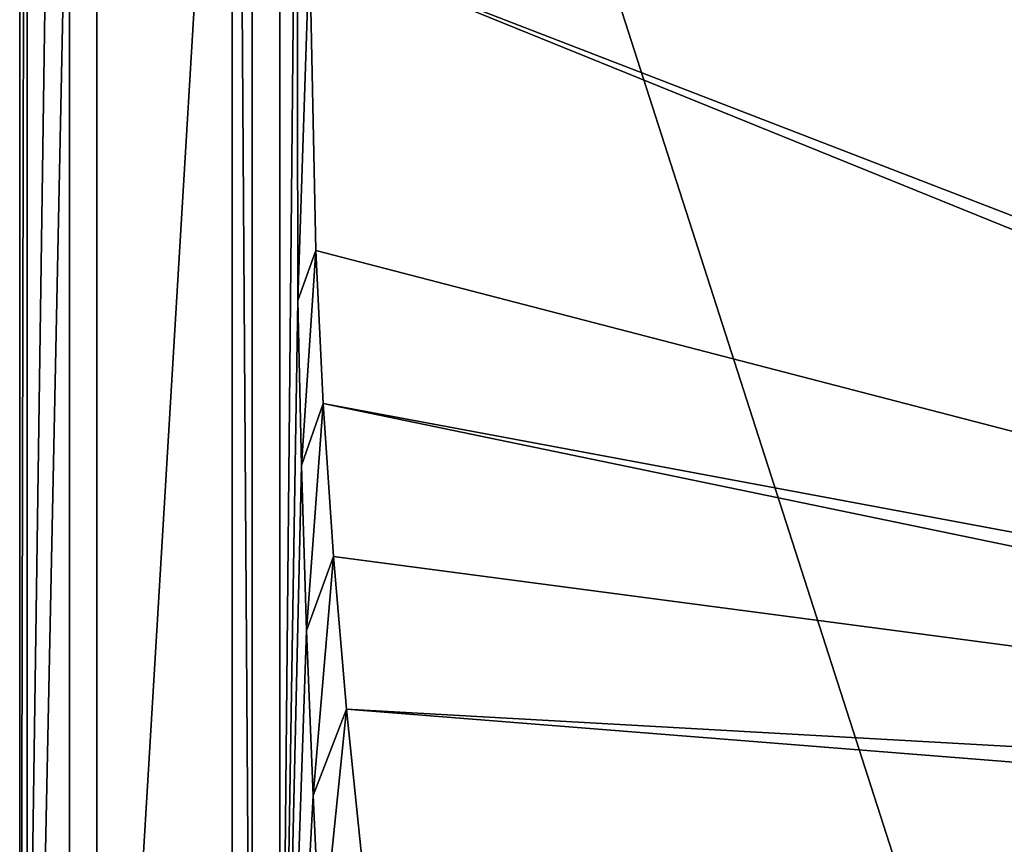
# Model space of a CAD drawing. Header units: metres. Extents: x -1004 to 0, y -708 to 0.
# Tile 7 of 103: x -1004 to -806, y -523 to -357. Entities that reach past the tile are written whole.
import ezdxf

# ---------------------------------------------------------------- set-up
doc = ezdxf.new("R2010")
doc.units = ezdxf.units.M

msp = doc.modelspace()

# ---------------------------------------------------------------- linework, layer by layer
at = {"layer": 'top012'}
for points in [[(-957.316162, -57.310383, 163.887741), (-957.316162, -650.310364, 163.887741), (-961.316162, -57.310383, 163.887741)], [(-957.316162, -650.310364, 163.887741), (-961.316162, -650.310364, 163.887741), (-961.316162, -57.310383, 163.887741)], [(-957.316162, -57.310383, 2060.887695), (-961.316162, -57.310383, 2060.887695), (-957.316162, -650.310364, 2060.887695)], [(-961.316162, -57.310383, 2060.887695), (-961.316162, -650.310364, 2060.887695), (-957.316162, -650.310364, 2060.887695)], [(-961.316162, -57.310383, 2060.887695), (-961.316162, -57.310383, 163.887741), (-961.316162, -650.310364, 2060.887695)], [(-961.316162, -57.310383, 163.887741), (-961.316162, -650.310364, 163.887741), (-961.316162, -650.310364, 2060.887695)], [(-957.316162, -650.310364, 2060.887695), (-957.316162, -650.310364, 163.887741), (-957.316162, -57.310383, 2060.887695)], [(-957.316162, -650.310364, 163.887741), (-957.316162, -57.310383, 163.887741), (-957.316162, -57.310383, 2060.887695)]]:
    msp.add_3dface(points, dxfattribs=at)
at = {"layer": 'top0123459'}
for points in [[(-994.049377, -10), (-1004.049377, -704.05426), (-1004.049377, 0)], [(-1004.049377, 0), (-1004.049377, -704.05426), (-1002.522156, -1.527202, 175)], [(-1004.049377, -704.05426), (-1002.522156, -702.527039, 175), (-1002.522156, -1.527202, 175)], [(-1002.522156, -1.527202, 175), (-1002.522156, -702.527039, 175), (-988.561951, -23.447599, 175)], [(-994.049377, -10), (-994.049377, -694.05426), (-1004.049377, -704.05426)], [(-994.049377, -694.05426), (-994.049377, -10), (-994.049377, -694.05426, 90)], [(-994.049377, -10), (-994.049377, -10, 90), (-994.049377, -694.05426, 90)], [(-10, -10, 90), (-787.024658, -653.266907, 90), (-994.049377, -10, 90)], [(-787.024658, -653.266907, 90), (-994.049377, -694.05426, 90), (-994.049377, -10, 90)], [(-988.561951, -23.447599, 175), (-1002.522156, -702.527039, 175), (-988.561951, -680.606628, 175)], [(-988.561951, -23.447599, 163.059708), (-988.561951, -680.606628, 163.059708), (-951.750793, -67.223717, 163.059708)], [(-988.561951, -23.447599, 163.059708), (-988.561951, -23.447599, 175), (-988.561951, -680.606628, 163.059708)], [(-988.561951, -23.447599, 175), (-988.561951, -680.606628, 175), (-988.561951, -680.606628, 163.059708)], [(-951.750793, -67.223717, 163.059708), (-988.561951, -680.606628, 163.059708), (-951.750793, -636.830505, 163.059708)], [(-951.750793, -636.830505, 163.059708), (-948.306885, -280.47226, 138.254166), (-951.750793, -67.223717, 163.059708)], [(-597.932983, -74.810768, 117.032295), (-944.863037, -280.118225, 113.448639), (-514.138, -508.234344, 109.46685)], [(-948.118652, -413.230835, 137.179672), (-948.306885, -280.47226, 138.254166), (-951.750793, -636.830505, 163.059708)], [(-948.118652, -413.230835, 137.179672), (-945.789612, -341.679382, 112.374084), (-948.306885, -280.47226, 138.254166)], [(-944.863037, -280.118225, 113.448639), (-945.789612, -341.679382, 112.374084), (-514.138, -508.234344, 109.46685)], [(-944.48645, -403.233734, 111.299652), (-945.789612, -341.679382, 112.374084), (-948.118652, -413.230835, 137.179672)], [(-514.138, -508.234344, 109.46685), (-945.789612, -341.679382, 112.374084), (-526.226379, -511.707306, 109.406235)], [(-945.789612, -341.679382, 112.374084), (-944.48645, -403.233734, 111.299652), (-526.226379, -511.707306, 109.406235)], [(-947.374939, -446.405762, 136.911301), (-944.48645, -403.233734, 111.299652), (-948.118652, -413.230835, 137.179672)], [(-942.999146, -433.983124, 110.762917), (-944.48645, -403.233734, 111.299652), (-947.374939, -446.405762, 136.911301)], [(-526.226379, -511.707306, 109.406235), (-944.48645, -403.233734, 111.299652), (-942.999146, -433.983124, 110.762917)], [(-947.374939, -446.405762, 136.911301), (-948.118652, -413.230835, 137.179672), (-951.750793, -636.830505, 163.059708)], [(-946.353027, -479.564667, 136.643219), (-942.999146, -433.983124, 110.762917), (-947.374939, -446.405762, 136.911301)], [(-940.955261, -464.700562, 110.226746), (-942.999146, -433.983124, 110.762917), (-946.353027, -479.564667, 136.643219)], [(-526.226379, -511.707306, 109.406235), (-942.999146, -433.983124, 110.762917), (-538.026001, -517.788757, 109.300079)], [(-942.999146, -433.983124, 110.762917), (-940.955261, -464.700562, 110.226746), (-538.026001, -517.788757, 109.300079)], [(-946.353027, -479.564667, 136.643219), (-947.374939, -446.405762, 136.911301), (-951.750793, -636.830505, 163.059708)], [(-945.053101, -512.702576, 136.375504), (-940.955261, -464.700562, 110.226746), (-946.353027, -479.564667, 136.643219)], [(-945.053101, -512.702576, 136.375504), (-938.355408, -495.375977, 109.691299), (-940.955261, -464.700562, 110.226746)], [(-538.026001, -517.788757, 109.300079), (-940.955261, -464.700562, 110.226746), (-938.355408, -495.375977, 109.691299)], [(-945.053101, -512.702576, 136.375504), (-946.353027, -479.564667, 136.643219), (-951.750793, -636.830505, 163.059708)], [(-943.475708, -545.814453, 136.108231), (-938.355408, -495.375977, 109.691299), (-945.053101, -512.702576, 136.375504)], [(-935.200562, -525.999268, 109.156769), (-938.355408, -495.375977, 109.691299), (-943.475708, -545.814453, 136.108231)], [(-538.026001, -517.788757, 109.300079), (-938.355408, -495.375977, 109.691299), (-548.562073, -526.294312, 109.151619)], [(-938.355408, -495.375977, 109.691299), (-935.200562, -525.999268, 109.156769), (-548.562073, -526.294312, 109.151619)], [(-951.750793, -636.830505, 163.059708), (-943.475708, -545.814453, 136.108231), (-945.053101, -512.702576, 136.375504)]]:
    msp.add_3dface(points, dxfattribs=at)

doc.saveas('drawing.dxf')
